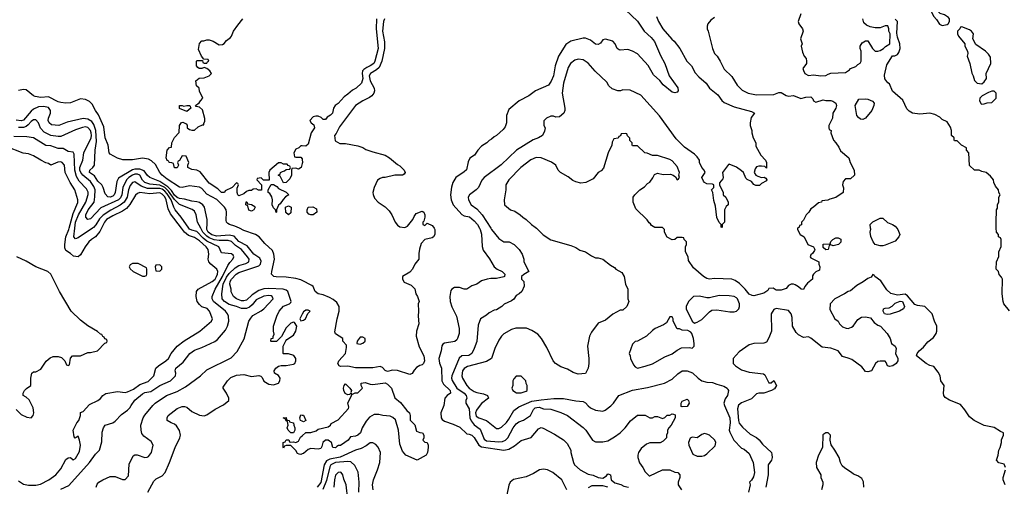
# Model space of a CAD drawing. Header units: inches. Extents: x 2348352 to 2479776, y 460422 to 613655.
# Tile 69 of 256: x 2387719 to 2395672, y 507918 to 511683. Entities that reach past the tile are written whole.
import ezdxf

# ---------------------------------------------------------------- set-up
doc = ezdxf.new("R2010")
doc.units = ezdxf.units.IN
doc.header["$MEASUREMENT"] = 0
for name, color, linetype in [('C3580', 7, 'Continuous'), ('C3581', 7, 'Continuous'), ('C3590', 7, 'Continuous'), ('C3591', 7, 'Continuous')]:
    doc.layers.add(name, color=color, linetype=linetype)

msp = doc.modelspace()

# ---------------------------------------------------------------- linework, layer by layer
at = {"layer": 'C3580', "color": 4}
for points, elevation in [([(2387710, 507961), (2387750, 507936), (2387790, 507926), (2387850, 507926), (2387885.6, 507934.4), (2387955.3, 507970), (2388010, 508011), (2388050, 508058.8), (2388090, 508133.4), (2388110, 508147.3), (2388130, 508151.3), (2388150, 508131), (2388170, 508142.8), (2388202.5, 508197.5), (2388209.4, 508250), (2388202.7, 508290), (2388190, 508322), (2388167.3, 508307.3), (2388158, 508318), (2388149.6, 508370), (2388179, 508430), (2388195.3, 508450), (2388209, 508490), (2388210, 508514), (2388230, 508522), (2388283.2, 508576.8), (2388350, 508611), (2388372.5, 508627.5), (2388390, 508651.3), (2388413.6, 508666.4), (2388510, 508682.8), (2388570, 508674), (2388590, 508679.1), (2388637.5, 508702.5), (2388690, 508738.4), (2388757.5, 508762.5), (2388801.2, 508810), (2388817.2, 508870), (2388839.3, 508890), (2388899.3, 508930), (2388919.3, 508950), (2388941.2, 508990), (2388991.5, 509048.5), (2389047.9, 509092.1), (2389174, 509170), (2389268.7, 509250), (2389275.3, 509270), (2389252.3, 509330), (2389232.5, 509352.5), (2389190, 509367.3), (2389170, 509384.5), (2389153.3, 509410), (2389144.7, 509450), (2389147.6, 509490), (2389160.7, 509510), (2389274.5, 509570), (2389296.3, 509590), (2389309.6, 509610), (2389315.1, 509630), (2389318.4, 509650), (2389312.3, 509670), (2389262, 509710), (2389247.6, 509730), (2389241.6, 509750), (2389247.3, 509790), (2389241.6, 509830), (2389225.6, 509850), (2389170, 509898.3), (2389130, 509925.4), (2389082.2, 509942.2), (2389049.7, 509970), (2389026.3, 510000)], 96), ([(2388050, 507896), (2388115.9, 507924.1), (2388281.2, 508110), (2388330, 508178), (2388362, 508210), (2388383.1, 508276.9), (2388384.7, 508355.3), (2388395.3, 508390), (2388409.3, 508410.7), (2388470, 508431.3), (2388490, 508444.7), (2388541.5, 508498.5), (2388590, 508531), (2388609, 508550), (2388618, 508570), (2388650, 508614), (2388710, 508664.9), (2388730, 508674.4), (2388778, 508682), (2388850, 508730.4), (2388937.2, 508770), (2388977.2, 508810), (2388981.2, 508830), (2388974, 508850), (2388979, 508870), (2389040.1, 508919.9), (2389094, 508990), (2389130, 509017.3), (2389190, 509037.3), (2389294.8, 509085.2), (2389317.5, 509102.5), (2389381.5, 509178.5), (2389397.2, 509210), (2389409.3, 509250), (2389406.6, 509290), (2389398, 509310), (2389380.9, 509330), (2389283.7, 509410), (2389272, 509430), (2389272, 509450), (2389298.7, 509510), (2389356.2, 509610), (2389400.4, 509699.6), (2389414.9, 509725.1), (2389441.2, 509750), (2389449, 509770), (2389442, 509782), (2389430, 509792.7), (2389350, 509802), (2389326.6, 509850), (2389230, 509897.2), (2389200.6, 509920.6), (2389150, 509974.7), (2389110, 509984), (2389090, 509993.6), (2389085.5, 510000)], 92), ([(2388378.6, 510000), (2388365.9, 509974.1), (2388330, 509931.8), (2388297.3, 509910), (2388278, 509890), (2388247.7, 509850), (2388210, 509785.2), (2388190, 509769), (2388154.5, 509774.5), (2388130, 509796), (2388090, 509821.2), (2388083.1, 509843.1), (2388083.1, 509870), (2388091.9, 509930), (2388116.1, 509990), (2388118.7, 510000)], 96), ([(2388306.3, 510000), (2388190, 509922.7), (2388170, 509915.3), (2388155.3, 509930), (2388163.8, 510000)], 92), ([(2388335.3, 507910), (2388344.7, 507935.3), (2388358, 507950), (2388389.3, 507970.7), (2388450, 507998), (2388490, 507996), (2388550, 507972), (2388570, 507974), (2388596.4, 508003.6), (2388603.1, 508096.9), (2388636.4, 508163.6), (2388648.4, 508171.6), (2388668.4, 508171.6), (2388730, 508151.3), (2388748.4, 508151.6), (2388760.4, 508159.6), (2388782, 508190), (2388798, 508250), (2388780.4, 508280.4), (2388722, 508322), (2388705.2, 508345.2), (2388699, 508370), (2388697.2, 508410), (2388717.2, 508470), (2388730, 508491.3), (2388794, 508570), (2388812.1, 508587.9), (2388904, 508650), (2388990, 508684), (2389058.7, 508721.3), (2389179, 508810), (2389230, 508858), (2389425.6, 508954.4), (2389475.5, 509004.5), (2389532.9, 509107.1), (2389569, 509250), (2389584.7, 509275.3), (2389602.7, 509297.3), (2389670, 509334.8), (2389690, 509350.8), (2389765.2, 509430), (2389759, 509450), (2389750, 509454), (2389730, 509456.9), (2389690, 509451.3), (2389630, 509422), (2389597.3, 509382.7), (2389575.5, 509364.5), (2389550, 509352.3), (2389530, 509352), (2389510, 509354), (2389468.7, 509370), (2389410, 509384), (2389371.8, 509410), (2389353.3, 509430), (2389351.1, 509470), (2389363.5, 509550), (2389390, 509605.7), (2389410, 509634.6), (2389458.7, 509681.3), (2389490, 509700.3), (2389544, 509716), (2389569.3, 509730), (2389571.6, 509750), (2389559.6, 509770), (2389509.5, 509830), (2389460.7, 509860.7), (2389430, 509893.3), (2389402.8, 509902.8), (2389330, 509902.2), (2389290, 509907.2), (2389250, 509923.2), (2389230, 509936.2), (2389198.9, 509970), (2389182.9, 510000)], 88), ([(2388753.2, 507870), (2388802, 507958), (2388822, 507978), (2388870, 508002.8), (2388892.7, 508030), (2388929.6, 508110.4), (2388973.6, 508230), (2389012.3, 508310), (2389017, 508330), (2389010, 508368), (2388985.4, 508405.4), (2388970, 508419.3), (2388942, 508430), (2388909, 508450), (2388909, 508470), (2388919, 508490), (2388990, 508546), (2389030, 508561), (2389050, 508561), (2389070, 508556), (2389110, 508522.8), (2389170, 508490.7), (2389210, 508487.7), (2389230, 508494), (2389298.9, 508541.1), (2389365.6, 508574.4), (2389408, 508610), (2389408, 508630), (2389388.7, 508670), (2389362, 508710), (2389363.1, 508716.9), (2389396, 508770), (2389425.4, 508794.6), (2389470, 508815.8), (2389530, 508820.5), (2389590, 508802.8), (2389651.6, 508811.6), (2389666.4, 508806.4), (2389676, 508796), (2389690, 508766.8), (2389730, 508741), (2389770, 508736), (2389810, 508751.3), (2389821.2, 508770), (2389822.7, 508790), (2389810, 508813.2), (2389778, 508830), (2389775.3, 508850), (2389788.7, 508870), (2389810, 508886), (2389830, 508892), (2389872, 508892), (2389930, 508902.8), (2389942, 508910), (2389948.7, 508930), (2389948, 508950), (2389933.6, 508973.6), (2389890, 508988), (2389850, 508986), (2389846, 508990), (2389848, 509050), (2389867.3, 509092.7), (2389876.4, 509103.6), (2389930, 509138), (2389948.7, 509170), (2389958, 509210), (2389939, 509239), (2389930, 509242), (2389910, 509235.3), (2389870, 509198), (2389832.7, 509127.3), (2389792.7, 509087.3), (2389750, 509086), (2389748, 509090), (2389748.7, 509110), (2389766, 509114), (2389766, 509126), (2389775.3, 509144.7), (2389769, 509170), (2389769, 509210), (2389795.3, 509290), (2389814, 509330), (2389850, 509370.8), (2389898, 509390), (2389910, 509402), (2389912.3, 509410), (2389885.2, 509490), (2389870, 509500.9), (2389847.7, 509507.7), (2389730, 509515.3), (2389690, 509512), (2389650, 509497.4), (2389596.3, 509463.7), (2389550, 509420.5), (2389530, 509414.3), (2389510, 509414.7), (2389469.3, 509430), (2389446, 509450), (2389427.3, 509487.3), (2389427, 509510), (2389417, 509550), (2389418.4, 509570), (2389429.7, 509590), (2389466, 509630), (2389490, 509644.6), (2389650, 509696.4), (2389665.1, 509710), (2389670, 509735.3), (2389657.7, 509757.7), (2389610.8, 509790.8), (2389557.2, 509857.2), (2389490, 509893.7), (2389450, 509937.6), (2389410, 509945.5), (2389310, 509935.4), (2389270, 509946.5), (2389240.4, 509970), (2389229.7, 509990.3), (2389230.8, 510000)], 84), ([(2390000, 509579.1), (2389990, 509584), (2389950, 509595.4), (2389870, 509604.7), (2389790, 509608), (2389772.1, 509612.1), (2389760.7, 509620.7), (2389753.2, 509630), (2389755.1, 509650), (2389777.4, 509750), (2389772.2, 509792.2), (2389760.4, 509820.4), (2389698.4, 509878.4), (2389654, 509930), (2389624.5, 509950), (2389530, 509983.5), (2389494.1, 510000)], 76), ([(2387690, 508538), (2387730, 508498), (2387775.3, 508475.3), (2387810, 508471.3), (2387828.7, 508490), (2387834, 508510), (2387828, 508550), (2387794.6, 508614.6), (2387770, 508638), (2387748, 508650), (2387748, 508670), (2387758, 508690), (2387773.6, 508706.4), (2387808, 508730), (2387808.7, 508790), (2387818, 508830), (2387830, 508842), (2387850, 508842), (2387890, 508862), (2387933.6, 508926.4), (2387964.7, 508955.3), (2387990, 508964.7), (2388030, 508964.7), (2388056, 508956), (2388082, 508930), (2388098, 508898), (2388110, 508894), (2388122, 508898), (2388128.4, 508951.6), (2388146, 508970), (2388210, 508972), (2388270, 508998), (2388290, 508998), (2388346, 509010), (2388407.3, 509072.7), (2388422, 509078), (2388426, 509090), (2388422, 509102), (2388407.3, 509107.3), (2388402, 509122), (2388390, 509126), (2388382, 509142), (2388370, 509146), (2388348.4, 509168.4), (2388270, 509214), (2388210, 509259), (2388134, 509330), (2388039.3, 509490), (2387969.3, 509630), (2387945.2, 509650), (2387848.2, 509688.2), (2387770, 509734), (2387695.3, 509770)], 104), ([(2390000, 509306), (2389982, 509270), (2389990, 509254), (2390000, 509256)], 84), ([(2390000, 508443), (2389986, 508450), (2389982, 508470), (2389990, 508494), (2390000, 508493)], 76), ([(2390000, 508178.7), (2389990, 508175.3), (2389976.4, 508176.4), (2389962, 508182), (2389950, 508206), (2389910, 508246), (2389870, 508246), (2389858, 508242), (2389850, 508226), (2389846, 508230), (2389846, 508270), (2389862, 508278), (2389870, 508292), (2389891.6, 508291.6), (2389898, 508278), (2389910, 508274), (2389930, 508278), (2389950, 508272), (2389970, 508282), (2389985.6, 508314.4), (2390000, 508326.4)], 76)]:
    msp.add_lwpolyline(points, dxfattribs=dict(at, elevation=elevation))
for points, elevation in [([(2388630, 509715.3), (2388610, 509706), (2388602, 509690), (2388610, 509674), (2388634, 509650), (2388710, 509614), (2388730, 509614), (2388742, 509618), (2388746, 509630), (2388746, 509670), (2388742, 509682), (2388674.6, 509714.6)], 104), ([(2388850, 509706), (2388818, 509702), (2388814, 509690), (2388818, 509658), (2388850, 509654), (2388866, 509670), (2388866, 509690)], 104), ([(2389910, 508348), (2389886, 508370), (2389878, 508390), (2389888, 508410), (2389882, 508442), (2389870, 508446), (2389862, 508462), (2389846, 508470), (2389870, 508472), (2389874, 508454), (2389894, 508450), (2389898, 508438), (2389931.3, 508431.3), (2389932, 508410), (2389942, 508390), (2389942, 508370), (2389930, 508348.7)], 76)]:
    msp.add_lwpolyline(points, close=True, dxfattribs=dict(at, elevation=elevation))
at = {"layer": 'C3581', "color": 4}
for points, elevation in [([(2390000, 510522.7), (2389991, 510490), (2389970, 510478), (2389950, 510486), (2389918, 510482), (2389914, 510470), (2389914, 510430), (2389899.8, 510400.2), (2389871.1, 510368.9), (2389850, 510366), (2389822, 510422), (2389806, 510430), (2389822, 510438), (2389826, 510450), (2389840.4, 510459.6), (2389856.4, 510463.6), (2389870, 510474), (2389902, 510478), (2389906, 510490), (2389902, 510502), (2389887.3, 510507.3), (2389878, 510518), (2389850, 510518), (2389830, 510528), (2389810, 510528), (2389738, 510470), (2389731.3, 510450), (2389732.7, 510387.3), (2389688, 510388), (2389670, 510406), (2389638, 510402), (2389634, 510390), (2389671.6, 510351.6), (2389672, 510308), (2389648.9, 510308.9), (2389630, 510318), (2389603.6, 510316.4), (2389590, 510306), (2389570, 510306), (2389550, 510298), (2389530, 510278), (2389490, 510262), (2389482, 510270), (2389475.3, 510290), (2389476.4, 510323.6), (2389486, 510350), (2389482, 510362), (2389470, 510366), (2389434, 510330), (2389378, 510302), (2389374, 510290), (2389350, 510288.7), (2389318, 510318), (2389250, 510364), (2389175.5, 510455.5), (2389150, 510469.3), (2389110, 510475.3), (2389078, 510490), (2389078, 510510), (2389086, 510530), (2389062, 510582), (2389030, 510586), (2389010, 510546), (2388998, 510542), (2388994, 510530), (2389002, 510510), (2388990, 510488), (2388970, 510488), (2388962, 510522), (2388948.4, 510528.4), (2388926, 510530), (2388922, 510542), (2388910, 510546), (2388902, 510570), (2388909.2, 510630), (2388930, 510652), (2388946, 510654), (2388948.7, 510690), (2388958, 510710), (2388970, 510732), (2389007.3, 510772.7), (2389009, 510830), (2389025.6, 510854.4), (2389036.9, 510856.9), (2389063.6, 510843.6), (2389071.1, 510831.1), (2389072, 510810), (2389090, 510798), (2389110, 510792), (2389130, 510792), (2389160.2, 510819.8), (2389194, 510834), (2389206, 510834), (2389206, 510846), (2389214.6, 510865.4), (2389213.6, 510886.4), (2389195.5, 510955.5), (2389170, 510978), (2389144, 510984), (2389138, 510990), (2389168.7, 511011.3), (2389178, 511030), (2389198, 511050), (2389170, 511106), (2389168, 511130), (2389148, 511150), (2389142, 511190), (2389169.2, 511210.8), (2389210, 511214.8), (2389248, 511230), (2389268.7, 511250), (2389255.3, 511270), (2389230, 511288.7), (2389210, 511298), (2389190, 511288.7), (2389168.9, 511288.9), (2389156.4, 511296.4), (2389148, 511310), (2389146, 511350), (2389150, 511354), (2389194, 511354), (2389198, 511338), (2389210, 511334), (2389230, 511334), (2389235.3, 511344.7), (2389246, 511350), (2389242, 511362), (2389206, 511366), (2389188, 511388), (2389163.1, 511443.1), (2389170, 511492), (2389190, 511512), (2389207.3, 511512.7), (2389230, 511522), (2389250, 511522), (2389282, 511510), (2389330, 511481), (2389356.5, 511483.5), (2389370, 511491), (2389390, 511516), (2389420.2, 511539.8), (2389429.2, 511550.8), (2389445.2, 511590), (2389480.1, 511639.9), (2389521.2, 511690)], 72), ([(2389494.1, 510000), (2389457, 510017), (2389414, 510030), (2389399.6, 510039.6), (2389389.7, 510049.7), (2389386.2, 510066.2), (2389389.6, 510130.4), (2389385.4, 510150), (2389372.4, 510170), (2389311.4, 510231.4), (2389230, 510276.2), (2389190, 510321.6), (2389170, 510331.5), (2389090, 510341.6), (2389030, 510328.3), (2389010, 510331.6), (2388910, 510396.4), (2388868.7, 510430), (2388850, 510451.5), (2388814.7, 510514.7), (2388784.4, 510544.4), (2388758.6, 510558.6), (2388710, 510565.3), (2388630, 510552.6), (2388551.7, 510551.7), (2388510, 510566), (2388450, 510599.5), (2388440.7, 510610), (2388433, 510670), (2388410, 510729), (2388398, 510818), (2388356.1, 510916.1), (2388329.7, 510950), (2388303, 511003), (2388283, 511023), (2388250, 511038.4), (2388210, 511043.6), (2388130, 511013.3), (2388090, 511010.9), (2388050, 511014.7), (2388030, 511020.4), (2387950, 511060.9), (2387890, 511055.3), (2387843.6, 511063.6), (2387829.2, 511070), (2387770, 511118), (2387750, 511119.5), (2387710, 511113.3)], 76), ([(2389230.8, 510000), (2389234, 510030), (2389231.8, 510070), (2389212, 510170), (2389198.4, 510190), (2389170, 510207.8), (2389150, 510214), (2389110, 510218.3), (2389050, 510235.6), (2389010, 510239.8), (2388990, 510248.9), (2388970, 510267.2), (2388944.4, 510304.4), (2388914.9, 510334.9), (2388850, 510377.7), (2388769.8, 510409.8), (2388750, 510427), (2388724.4, 510464.4), (2388690, 510477.6), (2388650, 510477.4), (2388630, 510470.8), (2388516.7, 510403.3), (2388502.3, 510377.7), (2388490.3, 510290), (2388483, 510270), (2388470, 510258.4), (2388450, 510252), (2388430, 510255.1), (2388410, 510279), (2388394, 510330), (2388382, 510350), (2388350, 510380.7), (2388322.3, 510422.3), (2388283.7, 510450), (2388284, 510470), (2388309.7, 510490.3), (2388322, 510510), (2388327.6, 510630), (2388338.2, 510701.8), (2388333.2, 510790), (2388317.6, 510837.6), (2388302, 510862), (2388270, 510881.7), (2388230, 510886.3), (2388102.3, 510857.7), (2388034, 510830), (2387975.6, 510835.6), (2387956, 510850), (2387949.6, 510870), (2387951.8, 510890), (2387967, 510930), (2387967.3, 510950), (2387950, 510974.7), (2387910, 510983.5), (2387870, 510979.7), (2387830, 510961.3), (2387810, 510944.2), (2387750, 510874), (2387730, 510867.1), (2387690, 510872.6)], 84), ([(2389182.9, 510000), (2389156.2, 510050), (2389142.9, 510110), (2389130, 510138), (2389111, 510151), (2389010, 510191.2), (2388970, 510231.6), (2388920.4, 510300.4), (2388890, 510328.6), (2388850, 510349.2), (2388770, 510355.3), (2388730, 510368.7), (2388710, 510387.6), (2388690, 510429.6), (2388670, 510436.8), (2388650, 510436.1), (2388630, 510428.6), (2388599.5, 510410), (2388580.3, 510390), (2388552.7, 510330), (2388543.6, 510270), (2388533.2, 510246.8), (2388517, 510230), (2388373.5, 510166.5), (2388290, 510076), (2388268.7, 510070), (2388253.2, 510090), (2388252.3, 510110), (2388271.8, 510150), (2388319.5, 510210), (2388326.9, 510253.1), (2388328.3, 510310), (2388317.3, 510337.3), (2388290, 510378.7), (2388229.8, 510429.8), (2388213.5, 510450), (2388205.6, 510470), (2388205.3, 510490), (2388229.6, 510550), (2388235.8, 510610), (2388295.4, 510730), (2388299.1, 510750), (2388296.4, 510770), (2388289.7, 510789.7), (2388270, 510814), (2388250, 510817.6), (2388227.1, 510812.9), (2388170, 510794.5), (2388050, 510741.6), (2388030, 510739.7), (2387970, 510749.7), (2387915.8, 510775.8), (2387887.3, 510807.3), (2387869.5, 510850), (2387850, 510876), (2387830, 510876.2), (2387810, 510862.9), (2387786.3, 510833.7), (2387770, 510822), (2387750, 510814), (2387710, 510813)], 88), ([(2388163.8, 510000), (2388169.8, 510050), (2388194.8, 510110), (2388254, 510210), (2388272.6, 510272.6), (2388271, 510291), (2388258, 510318), (2388199.7, 510379.7), (2388177.8, 510417.8), (2388163.1, 510470), (2388158.6, 510598.6), (2388150, 510615.3), (2388110, 510619), (2388070, 510644), (2388030, 510644.5), (2387970, 510664.5), (2387930, 510669.4), (2387830, 510729.3), (2387777.5, 510737.5), (2387670, 510741.3)], 92), ([(2388118.7, 510000), (2388150, 510120.7), (2388189.3, 510209.3), (2388189.4, 510230), (2388163, 510310), (2388126.3, 510370), (2388087, 510450), (2388079.5, 510510), (2388061.2, 510530), (2388050, 510535.1), (2388025.9, 510534.2), (2387970, 510509), (2387950, 510524), (2387930, 510529), (2387889.3, 510549.3), (2387830, 510585.2), (2387790, 510601.2), (2387746.3, 510606.3), (2387610, 510661.2)], 96), ([(2390000, 510665), (2389990, 510666), (2389974, 510650), (2389950, 510638), (2389932, 510610), (2389938, 510578), (2389950, 510574), (2389990, 510574), (2389999.6, 510559.6), (2390000, 510554.7)], 72), ([(2389085.5, 510000), (2389022.4, 510090), (2388974, 510150), (2388962.7, 510170), (2388942.2, 510230), (2388910, 510279.3), (2388890, 510301), (2388870, 510314.7), (2388850, 510321.3), (2388750, 510320.3), (2388700.7, 510340.7), (2388650, 510376.2), (2388630, 510369.5), (2388610, 510346), (2388597.4, 510310), (2388586.5, 510250), (2388562, 510210), (2388530, 510186.9), (2388453.7, 510146.3), (2388392.7, 510107.3), (2388363.1, 510076.9), (2388333.3, 510026.7), (2388314.5, 510005.5), (2388306.3, 510000)], 92), ([(2389026.3, 510000), (2388935.9, 510115.9), (2388917.4, 510157.4), (2388902.6, 510230), (2388890, 510253.6), (2388870, 510276.4), (2388850, 510285.4), (2388770, 510278), (2388690.4, 510289.6), (2388670, 510282), (2388653.3, 510266.7), (2388608.4, 510191.6), (2388580.7, 510159.3), (2388550, 510138), (2388470, 510101.1), (2388420.3, 510070), (2388403.1, 510050), (2388378.6, 510000)], 96)]:
    msp.add_lwpolyline(points, dxfattribs=dict(at, elevation=elevation))
at = {"layer": 'C3581', "color": 4, "elevation": 72}
for points in [[(2389044.7, 510984.7), (2389070, 510991), (2389094, 510990), (2389102, 510970), (2389070, 510942), (2389010, 510968), (2389008.7, 510991.3), (2389030, 510991.3)], [(2389790, 510128), (2389786, 510150), (2389770, 510166), (2389758, 510190), (2389762, 510230), (2389754.6, 510254.6), (2389740.4, 510280.4), (2389726, 510290), (2389726, 510310), (2389750, 510354), (2389770, 510354), (2389796.9, 510336.9), (2389810, 510322), (2389870, 510292), (2389892, 510270), (2389865.4, 510254.6), (2389846.4, 510233.6), (2389823.6, 510196.4), (2389810, 510186), (2389794, 510150), (2389794, 510130)], [(2389590, 510138), (2389570, 510146), (2389562, 510182), (2389546, 510190), (2389547.3, 510212.7), (2389552.7, 510212.7), (2389558, 510198), (2389590, 510192), (2389616.9, 510176.9), (2389622, 510170), (2389610, 510148)], [(2389890, 510108), (2389868.4, 510128.4), (2389866, 510170), (2389890, 510182), (2389911.3, 510170), (2389910, 510126)]]:
    msp.add_lwpolyline(points, close=True, dxfattribs=at)
at = {"layer": 'C3590', "color": 4}
for points, elevation in [([(2391067, 510000), (2391072, 509990), (2391072, 509950), (2391062, 509930), (2391050, 509922), (2390990, 509908.7), (2390962, 509878), (2390947.7, 509832.3), (2390942.4, 509797.6), (2390942.8, 509750), (2390910.5, 509709.5), (2390890.3, 509669.6), (2390870, 509645.2), (2390812, 509610), (2390812, 509590), (2390825.4, 509565.4), (2390879.8, 509539.8), (2390910.6, 509510.6), (2390918, 509470), (2390931.3, 509450), (2390944.7, 509410), (2390938, 509390), (2390941, 509330), (2390938, 509290), (2390944, 509230), (2390924.9, 509170), (2390920.5, 509130), (2390944.1, 509044.1), (2390983, 508970), (2390987.3, 508930), (2390980.7, 508910), (2390970, 508897.2), (2390950, 508892.7), (2390922.9, 508877.1), (2390903.9, 508856.1), (2390890, 508829.4), (2390870, 508819.5), (2390770, 508853.2), (2390730, 508855.1), (2390690, 508843.7), (2390672.1, 508852.1), (2390650, 508876), (2390630, 508883.7), (2390570, 508874.5), (2390490, 508872.7), (2390430, 508875.1), (2390370, 508886), (2390310, 508884), (2390298, 508890), (2390288.7, 508910), (2390295.3, 508930), (2390349.2, 508990), (2390359, 509039), (2390358, 509058), (2390328, 509090), (2390328, 509110), (2390270, 509149.2), (2390265.1, 509165.1), (2390282.7, 509270), (2390300.4, 509330), (2390298.5, 509370), (2390281, 509401), (2390250, 509425.1), (2390220.4, 509440.4), (2390170, 509462.9), (2390129.3, 509470), (2390106, 509490), (2390090, 509529), (2390079.7, 509539.7), (2390000, 509579.1)], 76), ([(2391432.4, 510000), (2391438, 509990), (2391450, 509952), (2391453, 509853), (2391462.8, 509822.8), (2391513.2, 509753.2), (2391550.8, 509690), (2391576, 509670), (2391616, 509650), (2391636.3, 509630), (2391634, 509610), (2391630, 509607), (2391570, 509594), (2391525.2, 509594.8), (2391494, 509590), (2391450, 509575.3), (2391410.9, 509549.1), (2391370, 509535.3), (2391330, 509509), (2391310, 509509), (2391270, 509521.2), (2391230, 509521.2), (2391210.5, 509509.5), (2391202, 509498), (2391193, 509450), (2391195.5, 509410), (2391210, 509366), (2391248, 509290), (2391268.4, 509190), (2391268.2, 509150), (2391256.3, 509110), (2391250, 509099), (2391233.2, 509086.8), (2391150, 509073.2), (2391136.3, 509063.7), (2391128.4, 509051.6), (2391123.1, 509010), (2391103.7, 508950), (2391110, 508911.3), (2391126.7, 508870), (2391128.9, 508768.9), (2391143, 508743), (2391194.9, 508690), (2391199.1, 508670), (2391170.3, 508649.6), (2391153.4, 508630), (2391144.9, 508570), (2391120.5, 508510), (2391123, 508470), (2391130, 508456), (2391150, 508443), (2391219.6, 508419.6), (2391274.9, 508394.9), (2391330, 508341), (2391350, 508339.1), (2391370, 508330.5), (2391390, 508310.6), (2391427, 508250), (2391450, 508235.6), (2391630, 508210.4), (2391670, 508216.3), (2391716.2, 508243.8), (2391770, 508286.8), (2391849.2, 508310.8), (2391910, 508381), (2391930, 508391.3), (2391946.4, 508386.4), (2392039.8, 508339.8), (2392110, 508292), (2392142, 508262), (2392170.6, 508210.6), (2392171, 508190), (2392191, 508110), (2392201, 508090), (2392246, 508050), (2392310, 508016.3), (2392350, 508006.4), (2392392.1, 507987.9), (2392430, 507984), (2392458, 508002), (2392470, 508018), (2392476.9, 508016.9), (2392490.7, 508010.7), (2392497.3, 507970), (2392524.9, 507944.9), (2392573.1, 507933.1), (2392599.9, 507919.9), (2392636, 507910)], 84), ([(2391524.4, 510000), (2391530.4, 509990.4), (2391590, 509918), (2391630, 509892), (2391671.1, 509891.1), (2391714, 509870), (2391752, 509830), (2391778, 509790), (2391791.1, 509751.1), (2391792, 509730), (2391832, 509650), (2391790, 509628), (2391772, 509610), (2391772, 509590), (2391792, 509570), (2391792.7, 509532.7), (2391774, 509490), (2391754, 509470), (2391730, 509458), (2391710.8, 509429.2), (2391690, 509415.3), (2391631.1, 509388.9), (2391612, 509370), (2391570, 509342), (2391550, 509338), (2391510, 509318), (2391490, 509298), (2391442, 509270), (2391422, 509218), (2391410, 509086), (2391390.7, 509029.3), (2391371, 508990), (2391347.1, 508972.9), (2391290, 508969.6), (2391267.4, 508952.6), (2391210.3, 508810), (2391206.7, 508790), (2391213, 508773), (2391250, 508710.5), (2391308, 508670), (2391324.9, 508650), (2391330.7, 508630), (2391322.8, 508610), (2391322.8, 508590), (2391350, 508542), (2391355.2, 508470), (2391366.5, 508446.5), (2391390, 508414.9), (2391438, 508378), (2391470, 508298.8), (2391490, 508284.9), (2391590, 508278), (2391619.4, 508280.6), (2391642.7, 508290), (2391661.6, 508310), (2391704.2, 508390), (2391730, 508422.8), (2391750, 508438.8), (2391789.4, 508450.6), (2391844, 508490), (2391870, 508537.3), (2391882.7, 508550), (2391894.6, 508554.6), (2391915.6, 508555.6), (2391950, 508542), (2392010, 508540.7), (2392090, 508514), (2392144.7, 508490), (2392270, 508391.3), (2392291, 508370), (2392344.7, 508290), (2392370, 508278), (2392430, 508278), (2392470, 508284.7), (2392523.1, 508316.9), (2392568, 508350), (2392609.1, 508390.9), (2392653.6, 508446.4), (2392710, 508492), (2392770, 508491.3), (2392810, 508471.3), (2392830, 508471.3), (2392850, 508482), (2392870, 508482), (2392910, 508464.7), (2392930, 508472), (2392950, 508492), (2392970, 508492), (2392990, 508502), (2392999.6, 508499.6), (2393014, 508494), (2393012, 508470), (2392982, 508410), (2392962, 508390), (2392952, 508370), (2392952, 508350), (2392942, 508330), (2392942, 508310), (2392916.9, 508283.1), (2392891.6, 508268.4), (2392810, 508268.7), (2392782, 508258), (2392738, 508222), (2392718, 508190), (2392711.3, 508170), (2392711.3, 508150), (2392726.4, 508106.4), (2392752, 508070), (2392770, 508034), (2392803.6, 508003.6), (2392810, 508002), (2392910, 508052), (2392971.1, 508051.1), (2393010, 508032), (2393034, 508030), (2393052, 508010), (2393052, 507990), (2393038, 507950), (2393038, 507930), (2393064.7, 507890)], 88), ([(2391892.5, 510000), (2391947.5, 509947.5), (2392010, 509906), (2392170, 509861), (2392210, 509844.7), (2392243.5, 509823.5), (2392290, 509811), (2392336.9, 509776.9), (2392370, 509762), (2392390, 509762), (2392430, 509751.3), (2392490, 509702), (2392523.6, 509683.6), (2392534, 509670), (2392583.6, 509643.6), (2392602, 509610), (2392612, 509550), (2392631, 509510), (2392631.6, 509431.6), (2392638, 509410), (2392622, 509370), (2392590, 509338), (2392570, 509338), (2392510, 509308), (2392450, 509258), (2392390, 509235.3), (2392338, 509162), (2392321, 509130), (2392304.7, 509050), (2392316, 508950), (2392316, 508910), (2392311.3, 508870), (2392290, 508828), (2392230, 508822), (2392190, 508835.3), (2392143.1, 508863.1), (2392090, 508882), (2392048, 508910), (2392028.7, 508930), (2391977.5, 509037.5), (2391934, 509110), (2391904.7, 509144.7), (2391856.5, 509176.5), (2391812.9, 509192.9), (2391727.1, 509192.9), (2391690, 509184), (2391630, 509148.7), (2391610.7, 509129.3), (2391590, 509098), (2391556, 509030), (2391530, 508949.2), (2391490, 508925.6), (2391335.9, 508884.1), (2391310, 508869), (2391294.8, 508850), (2391290.7, 508810), (2391294.8, 508790), (2391330.6, 508730), (2391348, 508710), (2391390, 508682), (2391410, 508674), (2391464.1, 508664.1), (2391498, 508650), (2391506, 508630), (2391450, 508587.3), (2391421.1, 508550), (2391408.6, 508531.4), (2391401.7, 508510), (2391404.9, 508485), (2391426.8, 508470), (2391490, 508447.7), (2391570, 508384.7), (2391590, 508384.7), (2391610, 508396), (2391650, 508434), (2391670, 508458.8), (2391711.1, 508528.9), (2391750, 508558), (2391855.8, 508604.2), (2391930, 508616.9), (2392033.3, 508626.7), (2392110, 508626), (2392210, 508607.3), (2392270, 508602.8), (2392290, 508591), (2392310, 508566), (2392330, 508551), (2392370, 508531), (2392430, 508524.7), (2392448.9, 508531.1), (2392492.9, 508567.1), (2392515.3, 508590), (2392558, 508650), (2392670, 508692.7), (2392790, 508715.5), (2392928, 508750), (2392990, 508782), (2393033.6, 508826.4), (2393069.3, 508850.7), (2393110, 508851), (2393153.7, 508833.7), (2393198, 508790), (2393228.3, 508768.3), (2393270, 508759.1), (2393315.9, 508755.9), (2393350, 508741), (2393406.4, 508726.4), (2393432, 508710), (2393439.8, 508699.8), (2393444.7, 508690), (2393436, 508650), (2393416.8, 508623.2), (2393407.3, 508590), (2393410.6, 508570), (2393453.7, 508470), (2393458.4, 508430), (2393450.8, 508370), (2393454.4, 508354.4), (2393486, 508290), (2393550, 508224.7), (2393570, 508218), (2393610, 508182), (2393644, 508110), (2393653.4, 508030), (2393646.4, 507993.6), (2393630, 507966), (2393614, 507950), (2393618, 507930), (2393604.7, 507870)], 92), ([(2394004, 510000), (2394002, 509998), (2394002, 509990), (2394022, 509950), (2394054, 509930), (2394084.7, 509870), (2394132, 509850), (2394142, 509830), (2394139.6, 509820.4), (2394123.6, 509796.4), (2394110, 509786), (2394104.7, 509770), (2394110, 509762), (2394174, 509730), (2394174, 509710), (2394182, 509690), (2394178, 509662), (2394150, 509648), (2394132, 509630), (2394123.6, 509616.4), (2394122, 509590), (2394083.5, 509556.5), (2394062, 509530), (2394050, 509506), (2394030, 509508), (2394008.9, 509528.9), (2393983.1, 509543.1), (2393970, 509548.7), (2393951.6, 509548.4), (2393930, 509538), (2393910, 509515.3), (2393870, 509501.2), (2393830, 509502), (2393803.6, 509516.4), (2393770, 509515.3), (2393762, 509498), (2393730, 509475.3), (2393650, 509455.3), (2393636.4, 509456.4), (2393610, 509468), (2393579, 509510), (2393533.6, 509553.6), (2393497.5, 509577.5), (2393470, 509589.2), (2393330, 509594), (2393290, 509589), (2393270, 509594), (2393242, 509610), (2393161.2, 509681.2), (2393120.4, 509740.4), (2393118, 509770), (2393098, 509810), (2393098, 509850), (2393106, 509870), (2393106, 509890), (2393086, 509910), (2393082, 509922), (2393070, 509926), (2393030, 509926), (2393011.6, 509908.4), (2392990, 509908), (2392950, 509928), (2392926, 509970), (2392926, 509990), (2392916, 510000)], 92), ([(2394803.5, 510000), (2394810.6, 509990.6), (2394826.8, 509950), (2394821, 509930), (2394790, 509897.2), (2394710, 509865.2), (2394690, 509859), (2394670, 509859), (2394630, 509869), (2394611.9, 509891.9), (2394594.2, 509934.2), (2394589.3, 509970), (2394592.7, 509992.7), (2394592, 510000)], 92), ([(2395713.6, 509333.6), (2395669.1, 509389.1), (2395662, 509410), (2395655.3, 509470), (2395658, 509590), (2395650, 509606), (2395630, 509626), (2395626, 509650), (2395606, 509670), (2395608, 509730), (2395627.3, 509772.7), (2395628, 509810), (2395647.3, 509852.7), (2395646, 509910), (2395642, 509922), (2395626, 509930), (2395626, 509950), (2395608, 509970), (2395607.2, 510000)], 92), ([(2395682, 508070), (2395670, 508095.3), (2395628.4, 508108.4), (2395608, 508130), (2395622, 508170), (2395629, 508210), (2395639, 508230), (2395649, 508270), (2395650, 508294), (2395666, 508330), (2395666, 508350), (2395640.2, 508360.2), (2395590, 508392.3), (2395510, 508409.5), (2395429, 508450), (2395390, 508479), (2395354.2, 508534.2), (2395317, 508577), (2395230, 508611.6), (2395195.6, 508635.6), (2395184.5, 508650), (2395180.7, 508670), (2395185.2, 508730), (2395159, 508770), (2395154, 508810), (2395138.6, 508838.6), (2395104, 508884), (2395070, 508894), (2395042, 508910), (2394962, 508970), (2394968.7, 508990), (2394984, 509010), (2395020.1, 509039.9), (2395055.5, 509084.5), (2395100.2, 509119.8), (2395122, 509150), (2395128, 509170), (2395128, 509210), (2395108, 509250), (2395088, 509310), (2395029, 509369), (2394970, 509377.2), (2394950, 509386), (2394890, 509456), (2394870, 509469.2), (2394810, 509460.7), (2394755.1, 509475.1), (2394723.2, 509503.2), (2394674.8, 509574.8), (2394626, 509610), (2394622, 509622), (2394610, 509626), (2394595.3, 509604.7), (2394570, 509595.3), (2394533.2, 509566.8), (2394481.4, 509538.6), (2394430, 509495.3), (2394410.8, 509489.2), (2394382, 509470), (2394302, 509430), (2394264.7, 509390), (2394263.6, 509343.6), (2394302, 509270), (2394331.1, 509251.1), (2394342, 509230), (2394364.5, 509204.5), (2394393.7, 509193.7), (2394410, 509190.7), (2394438, 509202), (2394450, 509211), (2394490, 509264.7), (2394518, 509282), (2394550, 509286), (2394590, 509278), (2394619.8, 509239.8), (2394650, 509217.3), (2394671, 509210), (2394726, 509150), (2394751, 509110), (2394762, 509070), (2394791.3, 509050), (2394798, 509030), (2394792, 508990), (2394811, 508950), (2394811, 508930), (2394798, 508910), (2394772, 508890), (2394744, 508884), (2394729.1, 508889.1), (2394718, 508918), (2394708.7, 508928.7), (2394670, 508929), (2394650, 508924), (2394631.3, 508910), (2394598, 508850), (2394570, 508841.2), (2394550, 508845.2), (2394522, 508882), (2394440.1, 508940.1), (2394410, 508953.2), (2394364.5, 508964.5), (2394328.7, 509010), (2394271.9, 509031.9), (2394202, 509042), (2394110, 509114), (2394090, 509124), (2394050, 509119), (2394010, 509141.2), (2393990, 509159), (2393960.9, 509210), (2393958.9, 509278.9), (2393949.4, 509309.4), (2393930, 509335.3), (2393830, 509352.3), (2393810, 509343.7), (2393788.5, 509310), (2393790.4, 509170), (2393770, 509115.3), (2393750, 509082), (2393730, 509073.2), (2393650, 509069.2), (2393610, 509059), (2393530, 509002), (2393482, 508950), (2393482, 508910), (2393502, 508890), (2393550, 508858), (2393610, 508838.8), (2393726.4, 508826.4), (2393737.3, 508817.3), (2393770, 508752), (2393790, 508752), (2393810, 508772), (2393830.8, 508730), (2393814.4, 508705.6), (2393792, 508690), (2393730, 508668.7), (2393690, 508669), (2393670, 508664), (2393630, 508624), (2393548.3, 508591.7), (2393526.2, 508573.8), (2393516.8, 508543.2), (2393523.8, 508450), (2393530, 508426.8), (2393556.1, 508396.1), (2393619.2, 508339.2), (2393670.4, 508310.4), (2393692.5, 508292.5), (2393718, 508258), (2393790.4, 508190.4), (2393795.2, 508175.2), (2393796.3, 508150), (2393790.4, 508129.6), (2393764, 508090), (2393764.4, 508010), (2393746, 507910)], 96), ([(2390000, 509256), (2390010, 509258), (2390028, 509270), (2390047.3, 509312.7), (2390066, 509330), (2390050, 509338), (2390030, 509338), (2390010, 509326), (2390000, 509306)], 84), ([(2390000, 508326.4), (2390029.1, 508350.9), (2390070, 508351.3), (2390114, 508366), (2390130, 508378), (2390210, 508398), (2390228, 508410), (2390235.3, 508424.7), (2390290, 508454.8), (2390375.1, 508544.9), (2390377.2, 508557.2), (2390368.9, 508591.1), (2390396.4, 508643.6), (2390400.4, 508659.6), (2390428.7, 508671.3), (2390450, 508672), (2390488, 508710), (2390478, 508730), (2390478, 508750), (2390510, 508754.8), (2390550, 508741), (2390570, 508738.8), (2390670, 508752.4), (2390690, 508743), (2390720.7, 508710), (2390750, 508632), (2390794.4, 508594.4), (2390844.7, 508530), (2390866, 508510), (2390871.6, 508488.4), (2390872.7, 508452.7), (2390910, 508414), (2390924, 508364), (2390950, 508351.3), (2390972, 508350), (2390982, 508330), (2390982, 508310), (2390974, 508290), (2390990, 508274), (2391011.3, 508270), (2391018, 508250), (2391018, 508230), (2391012, 508190), (2391002, 508170), (2390930, 508129.5), (2390838, 508170), (2390810, 508202), (2390790, 508258), (2390778, 508370), (2390754.8, 508454.8), (2390732.9, 508472.9), (2390710, 508484), (2390650.6, 508489.4), (2390618.4, 508498.4), (2390582.4, 508497.6), (2390545.3, 508474.7), (2390517, 508443), (2390484, 508390), (2390470.6, 508350), (2390450.8, 508330), (2390430, 508322.7), (2390390, 508318), (2390370.7, 508290), (2390346, 508270), (2390310, 508247), (2390294, 508246), (2390280.7, 508239.3), (2390270, 508229.2), (2390248, 508230), (2390238, 508270), (2390222, 508282), (2390210, 508289), (2390190, 508289), (2390167.5, 508272.5), (2390159.8, 508240.2), (2390150, 508224), (2390130, 508217.2), (2390070, 508224), (2390050, 508215.3), (2390010, 508182), (2390000, 508178.7)], 76), ([(2390000, 508493), (2390010, 508492), (2390030, 508448), (2390010, 508438), (2390000, 508443)], 76), ([(2394538, 507910), (2394534.6, 507954.6), (2394520.2, 507980.2), (2394490, 508002), (2394454.6, 508014.6), (2394438, 508030), (2394383.2, 508063.2), (2394362.7, 508082.7), (2394349.2, 508109.2), (2394337.2, 508150), (2394304, 508210), (2394272.7, 508252.7), (2394264, 508290), (2394268, 508330), (2394250, 508348), (2394230, 508348), (2394206, 508334), (2394204.7, 508230), (2394170, 508168), (2394151, 508110), (2394156, 508070), (2394191.3, 508010), (2394191.3, 507990), (2394206, 507950), (2394206, 507930), (2394196, 507890)], 104), ([(2390572.7, 507890), (2390569.3, 507930), (2390577.2, 507970), (2390609.6, 508050.4), (2390627, 508110), (2390632.3, 508190), (2390613.4, 508233.4), (2390595.9, 508255.9), (2390570, 508269.2), (2390550, 508269.2), (2390516.7, 508243.3), (2390477.7, 508222.2), (2390430, 508209.7), (2390306, 508154), (2390224.5, 508135.5), (2390197.5, 508122.5), (2390177.3, 508090), (2390150, 507949.6), (2390121.1, 507910)], 84), ([(2390457, 507870), (2390462, 507950), (2390452.3, 508032.3), (2390425.6, 508085.6), (2390394.5, 508114.5), (2390370, 508117.6), (2390270, 508109.7), (2390232.4, 508090), (2390224.3, 508075.7), (2390196, 507964), (2390167.2, 507892.8)], 88), ([(2390369.5, 507810), (2390356, 507930), (2390336.5, 507976.5), (2390329, 508010), (2390315.3, 508030), (2390307.5, 508032.5), (2390290, 508029), (2390270, 508008.7), (2390260.5, 507970), (2390256.3, 507910)], 92), ([(2392139, 507890), (2392098, 507970), (2392024, 508030), (2391982, 508050), (2391950, 508055.4), (2391918, 508050), (2391870, 508021.2), (2391810, 507995.1), (2391708.3, 507971.7), (2391681, 507950), (2391670, 507928), (2391653, 507850)], 84), ([(2395679, 507930), (2395662, 507970), (2395662, 507990), (2395682, 508050)], 96), ([(2392469.7, 507909.7), (2392430, 507922), (2392339.6, 507920.4), (2392310, 507906)], 84)]:
    msp.add_lwpolyline(points, dxfattribs=dict(at, elevation=elevation))
for points, elevation in [([(2394290, 509858), (2394270, 509866), (2394258, 509862), (2394250, 509828), (2394230, 509826), (2394210, 509846), (2394208.9, 509871.1), (2394266, 509874), (2394270, 509894), (2394286, 509910), (2394310, 509922), (2394330, 509922), (2394351.1, 509911.1), (2394351.6, 509888.4), (2394331.6, 509868.4)], 92), ([(2393370, 509458), (2393290, 509439), (2393270, 509439), (2393210, 509452.7), (2393162, 509450), (2393121, 509410), (2393102, 509370), (2393102, 509350), (2393151.6, 509251.6), (2393170, 509234), (2393190, 509242), (2393230, 509264.7), (2393290, 509324.7), (2393310, 509338), (2393350, 509341), (2393453.6, 509326.4), (2393490, 509326), (2393510, 509331.3), (2393528.7, 509350), (2393532.3, 509367.7), (2393532, 509390), (2393517.2, 509430), (2393510, 509439), (2393490, 509449.2), (2393450, 509455.1)], 96), ([(2394725.6, 509305.6), (2394705.2, 509310), (2394694, 509330), (2394695.3, 509350), (2394710, 509355.5), (2394742.7, 509357.3), (2394767.3, 509372.7), (2394790, 509396.3), (2394830, 509411), (2394850.5, 509410.5), (2394866.8, 509370), (2394857.3, 509350), (2394824.7, 509330), (2394750, 509307.8)], 96), ([(2392990, 509286), (2392970, 509286), (2392943.6, 509236.4), (2392919.8, 509220.2), (2392852, 509190), (2392830, 509175.3), (2392782, 509130), (2392710, 509088), (2392690, 509086), (2392670, 509066), (2392642, 508990), (2392651.1, 508971.1), (2392652, 508950), (2392676.9, 508896.9), (2392690, 508882), (2392710, 508872), (2392770, 508886), (2392830, 508906.8), (2392930, 508962.8), (2392990, 508986.8), (2393030, 509016), (2393065.6, 509034.4), (2393130, 509038), (2393150, 509032), (2393168, 509050), (2393168, 509070), (2393162, 509110), (2393148, 509150), (2393140.4, 509160.4), (2393116.4, 509176.4), (2393070, 509178), (2393047.3, 509187.3), (2393030, 509188), (2392998, 509250), (2392998, 509270)], 96), ([(2390490, 509122), (2390470, 509122), (2390444.7, 509090), (2390442, 509070), (2390470, 509066), (2390490, 509072), (2390508, 509090), (2390508, 509110)], 76), ([(2391770, 508806), (2391730, 508806), (2391710, 508786), (2391702, 508770), (2391702, 508730), (2391694, 508710), (2391702, 508690), (2391731.6, 508671.6), (2391770, 508671.3), (2391810, 508684.7), (2391818, 508690), (2391818, 508730), (2391808.4, 508748.4), (2391806, 508770)], 96), ([(2390398, 508662), (2390390, 508666), (2390382, 508658), (2390370, 508655.3), (2390346.8, 508666.8), (2390336, 508690), (2390333.2, 508710), (2390339, 508730), (2390350, 508744.7), (2390386, 508710), (2390398, 508690), (2390394, 508674)], 76), ([(2393070, 508558), (2393063.1, 508563.1), (2393061.2, 508581.2), (2393061.2, 508590), (2393070, 508604.7), (2393110, 508622), (2393122, 508610), (2393126, 508590), (2393110, 508562)], 88), ([(2393250, 508342.7), (2393230, 508336), (2393190, 508309.2), (2393150, 508314), (2393134.8, 508305.2), (2393122, 508270), (2393124, 508250), (2393156.3, 508176.3), (2393190, 508160.7), (2393230, 508160.7), (2393250, 508166.8), (2393270, 508178.8), (2393335.5, 508244.5), (2393341.2, 508270), (2393333.2, 508290), (2393290, 508329.2), (2393270, 508339.3)], 92)]:
    msp.add_lwpolyline(points, close=True, dxfattribs=dict(at, elevation=elevation))
at = {"layer": 'C3591', "color": 4}
for points, elevation in [([(2392563, 511810), (2392710, 511670.8), (2392762.8, 511590), (2392820.2, 511540.3), (2392847.6, 511507.6), (2392895.9, 511395.9), (2392930.7, 511330), (2392964.7, 511230), (2393034.4, 511134.4), (2393036.3, 511110), (2393030, 511099), (2393010, 511093.2), (2392990, 511099.3), (2392916.6, 511156.6), (2392890, 511194), (2392839.3, 511239.3), (2392794.6, 511314.6), (2392710, 511408), (2392668, 511430), (2392630, 511442.7), (2392570, 511437), (2392560.5, 511440.5), (2392546, 511450), (2392529.2, 511490), (2392510, 511509.2), (2392450, 511525.2), (2392430, 511521.2), (2392410, 511495.3), (2392390, 511484), (2392370, 511485.2), (2392330, 511519), (2392290, 511534), (2392270, 511534), (2392170, 511509), (2392130, 511482), (2392070.6, 511390), (2392044.9, 511310), (2392030.3, 511229.6), (2392012.3, 511187.7), (2391990, 511154), (2391884.7, 511110), (2391830, 511069), (2391752, 511030), (2391670, 510958), (2391651.3, 510910), (2391652, 510850), (2391639.8, 510820.2), (2391623.6, 510796.4), (2391570, 510748), (2391550, 510738), (2391530, 510718), (2391511.1, 510708.9), (2391492, 510690), (2391450, 510662), (2391418, 510630), (2391392, 510590), (2391355.3, 510564.7), (2391342.5, 510537.5), (2391327.1, 510472.9), (2391310, 510455.3), (2391242, 510410), (2391218, 510370), (2391207.1, 510332.9), (2391197.3, 510270), (2391204.9, 510230), (2391219.3, 510190), (2391290, 510110.8), (2391310, 510100.7), (2391351.9, 510091.9), (2391390, 510059.1), (2391415.5, 510030), (2391432.4, 510000)], 84), ([(2394027.3, 511730), (2394006, 511670), (2394011, 511650), (2394041, 511610), (2394046.8, 511590), (2394026.8, 511530), (2394038, 511490), (2394031, 511470), (2394041.4, 511421.4), (2394056, 511390), (2394071.3, 511370), (2394074, 511350), (2394074, 511330), (2394044.7, 511290), (2394050, 511274), (2394062, 511250), (2394090, 511232), (2394130, 511238), (2394190, 511231.3), (2394230, 511232), (2394250, 511244.7), (2394270, 511251.3), (2394390, 511258), (2394420.4, 511279.6), (2394429.1, 511290.9), (2394474, 511306), (2394490, 511322), (2394508.4, 511331.6), (2394515.3, 511350), (2394515.3, 511430), (2394508.7, 511450), (2394508.9, 511471.1), (2394523.1, 511496.9), (2394550, 511514), (2394570, 511512), (2394606, 511450), (2394630, 511428.2), (2394650, 511428.4), (2394670, 511435.5), (2394697.2, 511450), (2394712.1, 511467.9), (2394746, 511490), (2394749, 511570), (2394739, 511590), (2394739.3, 511610), (2394730, 511633.2), (2394710, 511633.2), (2394670, 511619), (2394630, 511617.2), (2394587.2, 511627.2), (2394560.1, 511640.1), (2394538, 511658), (2394528, 511690)], 96), ([(2390599.5, 511690), (2390596.9, 511610), (2390613.4, 511450), (2390587.7, 511350), (2390578, 511330), (2390550.8, 511310), (2390521.5, 511298.5), (2390497.4, 511282.6), (2390488, 511270), (2390483.8, 511250), (2390490.3, 511209.7), (2390478.8, 511170), (2390436, 511130), (2390405.8, 511114.2), (2390370, 511081.2), (2390338.5, 511061.5), (2390292.1, 511007.9), (2390267.7, 510992.3), (2390254, 510970), (2390246, 510930), (2390230, 510914), (2390202.8, 510897.2), (2390190, 510878), (2390170, 510878), (2390154, 510894), (2390130, 510904), (2390110, 510905.2), (2390090, 510899), (2390062, 510870), (2390072, 510850), (2390093.7, 510833.7), (2390101, 510810), (2390074, 510770), (2390050, 510678), (2390030, 510662), (2390000, 510665)], 72), ([(2390666, 511690), (2390658.4, 511670), (2390650.4, 511590), (2390666.1, 511506.1), (2390666.3, 511450), (2390644.6, 511350), (2390621.2, 511298.8), (2390600.2, 511279.8), (2390553, 511250), (2390542.6, 511230), (2390549.1, 511189.1), (2390581, 511130), (2390584.7, 511110), (2390578, 511090), (2390562, 511070), (2390543.5, 511056.5), (2390490, 511029.2), (2390431, 510990), (2390302, 510818), (2390274.8, 510765.2), (2390262, 510750), (2390266.8, 510706.8), (2390303.6, 510683.6), (2390350, 510684.7), (2390450, 510666), (2390490, 510651), (2390515.3, 510635.3), (2390570, 510616), (2390670, 510590.8), (2390704.7, 510570), (2390770, 510516), (2390790, 510504.7), (2390824.7, 510470), (2390831.3, 510450), (2390823.6, 510436.4), (2390811.6, 510428.4), (2390750, 510428), (2390670, 510409), (2390650, 510408.7), (2390630, 510402), (2390610, 510388), (2390582, 510330), (2390572, 510290), (2390572.7, 510272.7), (2390583.6, 510243.6), (2390614, 510210), (2390670, 510172), (2390702, 510142), (2390724.7, 510110), (2390751.3, 510050), (2390770, 510024.7), (2390790, 510011.3), (2390830, 510006), (2390850, 510018), (2390895.3, 510070), (2390904.7, 510095.3), (2390921.2, 510118.8), (2390970, 510138), (2390982, 510130), (2390991, 510110), (2390991, 510089), (2390982, 510058), (2390974, 510050), (2390974, 510030), (2390990, 510022), (2391010, 510042), (2391050, 510022), (2391062, 510010), (2391067, 510000)], 76), ([(2392862, 511710), (2392878, 511670), (2392914.8, 511610), (2392986.2, 511526.2), (2393006, 511510), (2393051, 511450), (2393107.5, 511347.5), (2393144.7, 511310), (2393176, 511256), (2393203.5, 511223.5), (2393264.7, 511170), (2393291.3, 511130), (2393356.7, 511076.7), (2393390, 511031.3), (2393410, 511016), (2393490, 510980.7), (2393630, 510942), (2393654, 510930), (2393626.8, 510893.2), (2393618, 510850), (2393618, 510830), (2393631.3, 510790), (2393631.3, 510770), (2393644.7, 510730), (2393664.7, 510690), (2393663.6, 510663.6), (2393704.7, 510590), (2393742, 510550), (2393751.1, 510531.1), (2393752, 510510), (2393750, 510486), (2393738, 510498), (2393710, 510502), (2393690, 510502), (2393670, 510495.3), (2393659.8, 510480.2), (2393651, 510450), (2393664.7, 510430), (2393680.5, 510420.5), (2393710, 510411), (2393732, 510412), (2393745.4, 510405.4), (2393754.8, 510390), (2393750, 510382), (2393710, 510362), (2393693.4, 510346.6), (2393665.6, 510345.6), (2393650, 510354), (2393630, 510379), (2393594.6, 510394.6), (2393584, 510404), (2393564, 510450), (2393550, 510464), (2393510, 510493.2), (2393450, 510518), (2393444.7, 510515.3), (2393396, 510450), (2393402, 510410), (2393399.6, 510400.4), (2393372.7, 510367.3), (2393372, 510350), (2393402, 510290), (2393402, 510270), (2393422, 510250), (2393442, 510210), (2393442, 510190), (2393425.4, 510174.6), (2393412, 510150), (2393411.3, 510050), (2393394, 510030), (2393394, 510010), (2393390, 510006), (2393386, 510010), (2393386, 510030), (2393370, 510046), (2393350, 510086), (2393338, 510178), (2393324.7, 510224.7), (2393318, 510290), (2393308, 510310), (2393326, 510330), (2393326, 510350), (2393315.3, 510355.3), (2393270, 510359.3), (2393249.5, 510369.5), (2393241.5, 510381.5), (2393229.2, 510410), (2393255.3, 510450), (2393248.7, 510470), (2393228.7, 510490), (2393209, 510530), (2393208.7, 510550), (2393190, 510578), (2393170, 510598), (2393090, 510655.3), (2393021.5, 510721.5), (2392886.8, 510906.8), (2392735.5, 511075.5), (2392650, 511115.3), (2392590, 511118), (2392571.1, 511108.9), (2392550, 511108.7), (2392504.7, 511124.7), (2392478, 511150), (2392460.2, 511180.2), (2392366.8, 511266.8), (2392310, 511334), (2392270, 511359), (2392230, 511364), (2392202.5, 511357.5), (2392166.8, 511330), (2392150, 511298), (2392110.6, 511170), (2392100.7, 511090), (2392122, 510970), (2392122, 510950), (2392114, 510930), (2392079.6, 510900.4), (2392050, 510898), (2392030, 510906), (2392010, 510906), (2391974, 510890), (2391952.7, 510867.3), (2391952, 510830), (2391962, 510810), (2391956.9, 510783.1), (2391942, 510750), (2391910.7, 510729.3), (2391865.2, 510714.8), (2391731, 510630), (2391607.9, 510512.1), (2391471.3, 510410), (2391451.1, 510388.9), (2391426, 510330), (2391406, 510310), (2391351, 510270), (2391341, 510250), (2391342.8, 510230), (2391366.8, 510190), (2391410, 510156.3), (2391455.5, 510110), (2391524.4, 510000)], 88), ([(2393330, 511702), (2393300.7, 511679.3), (2393278, 511650), (2393271.3, 511630), (2393271.3, 511610), (2393281, 511590), (2393316, 511450), (2393331.3, 511410), (2393351.3, 511390), (2393378, 511350), (2393410, 511284.7), (2393470, 511224.7), (2393514.4, 511154.4), (2393554.4, 511114.4), (2393602, 511090), (2393670, 511078), (2393810, 511080.7), (2393850, 511096), (2393870, 511094.8), (2393910, 511070.8), (2393930, 511066), (2393970, 511071), (2394027.1, 511047.1), (2394070, 511058.8), (2394110, 511062), (2394125.4, 511045.4), (2394132, 511030), (2394150, 511018), (2394210, 511036), (2394230.9, 511030.9), (2394270.9, 511030.9), (2394286.8, 511026.8), (2394311.3, 511010), (2394316, 510990), (2394311.3, 510970), (2394286, 510930), (2394284.7, 510890), (2394254, 510830), (2394254, 510810), (2394258, 510798), (2394274, 510790), (2394272, 510770), (2394291.3, 510710), (2394311.3, 510690), (2394335.3, 510655.3), (2394350, 510624.7), (2394416, 510570), (2394426.8, 510530), (2394458.8, 510470), (2394461, 510430), (2394430, 510398), (2394390, 510398), (2394370, 510378), (2394364.7, 510350), (2394372.7, 510327.3), (2394370, 510288), (2394310, 510248.7), (2394263.6, 510236.4), (2394247.3, 510227.3), (2394198, 510222), (2394194, 510210), (2394170, 510206), (2394132, 510170), (2394110, 510158), (2394092, 510130), (2394072, 510110), (2394050, 510066), (2394034, 510050), (2394032.7, 510027.3), (2394018, 510022), (2394014, 510010), (2394004, 510000)], 92), ([(2395607.2, 510000), (2395606, 510050), (2395608, 510150), (2395616.4, 510163.6), (2395618, 510190), (2395627.3, 510212.7), (2395628, 510250), (2395638, 510270), (2395628.4, 510288.4), (2395626, 510310), (2395600.4, 510340.4), (2395588.4, 510368.4), (2395586, 510390), (2395560.4, 510420.4), (2395526, 510450), (2395490, 510458), (2395470, 510468), (2395430, 510468), (2395390, 510506), (2395386, 510610), (2395366, 510630), (2395366, 510650), (2395326, 510670), (2395290, 510706), (2395270, 510706), (2395266, 510710), (2395266, 510730), (2395246, 510750), (2395246, 510790), (2395236.4, 510816.4), (2395210, 510858), (2395170, 510878), (2395150, 510898), (2395110, 510919), (2395070, 510928.7), (2394990, 510922), (2394931.1, 510928.9), (2394904.7, 510944.7), (2394884.7, 510964.7), (2394853.6, 511033.6), (2394767.6, 511107.6), (2394744.7, 511164.7), (2394730, 511175.3), (2394707.5, 511207.5), (2394704.1, 511235.9), (2394722, 511318), (2394770, 511392), (2394787.3, 511392.7), (2394810, 511402), (2394821.2, 511418.8), (2394832, 511450), (2394828, 511490), (2394810, 511542), (2394804.9, 511575.1), (2394808.7, 511668.7), (2394790, 511688)], 92), ([(2392916, 510000), (2392910, 510006), (2392850, 510006), (2392823.1, 510023.1), (2392815.3, 510035.3), (2392803.1, 510043.1), (2392788.4, 510068.4), (2392696.4, 510156.4), (2392675.3, 510210), (2392675.3, 510250), (2392688.7, 510270), (2392728.7, 510310), (2392764.7, 510335.3), (2392790, 510362), (2392808.4, 510371.6), (2392833.6, 510406.4), (2392846, 510434), (2392870, 510444), (2392915.5, 510435.5), (2392975.8, 510435.8), (2392998, 510430), (2393015.3, 510415.3), (2393030, 510392), (2393040.4, 510399.6), (2393048, 510410), (2393042, 510430), (2393049, 510450), (2393030, 510498), (2392990, 510544), (2392970, 510554), (2392870, 510588.7), (2392830, 510588), (2392787.3, 510607.3), (2392768.4, 510608.4), (2392710, 510666), (2392670, 510666), (2392666, 510670), (2392666, 510690), (2392648.4, 510708.4), (2392647.3, 510727.3), (2392627.3, 510747.3), (2392622, 510762), (2392610, 510766), (2392578, 510762), (2392572.7, 510747.3), (2392558, 510742), (2392552.7, 510727.3), (2392518, 510722), (2392503.6, 510696.4), (2392502, 510670), (2392471.3, 510610), (2392435.3, 510484.7), (2392416.8, 510463.2), (2392390.9, 510449.1), (2392350, 510398), (2392290.6, 510369.4), (2392250, 510365.2), (2392210, 510374), (2392185.6, 510385.6), (2392150, 510415.3), (2392088, 510450), (2392068, 510470), (2392048.7, 510510), (2392014.8, 510534.8), (2391930, 510569.3), (2391890, 510572.3), (2391846.9, 510553.1), (2391766, 510490), (2391671, 510390), (2391646.8, 510350), (2391646, 510310), (2391632, 510230), (2391634, 510190), (2391682, 510150), (2391718, 510138), (2391762, 510110), (2391782, 510090), (2391810, 510072), (2391852, 510030), (2391882, 510010), (2391892.5, 510000)], 92), ([(2390000, 510554.7), (2390002, 510530), (2390000, 510522.7)], 72), ([(2394592, 510000), (2394589.1, 510030.9), (2394609.1, 510050.9), (2394670, 510081), (2394690, 510081), (2394727.5, 510047.5), (2394770, 510031.3), (2394790, 510018), (2394803.5, 510000)], 92)]:
    msp.add_lwpolyline(points, dxfattribs=dict(at, elevation=elevation))
for points, elevation in [([(2395110, 511768), (2395090, 511766), (2395082, 511750), (2395083.6, 511743.6), (2395102, 511710), (2395125.4, 511685.4), (2395147.9, 511647.9), (2395170, 511636), (2395210, 511644.7), (2395218, 511650), (2395228, 511670), (2395228, 511690), (2395220.4, 511700.4), (2395190, 511722), (2395154.6, 511734.6), (2395130, 511758)], 92), ([(2395330, 511626), (2395318, 511622), (2395314, 511610), (2395294, 511590), (2395294, 511570), (2395302, 511550), (2395352, 511490), (2395352, 511470), (2395374, 511430), (2395378, 511410), (2395371.6, 511388.4), (2395394.8, 511330), (2395410.7, 511250.7), (2395421, 511230), (2395430, 511194), (2395454, 511170), (2395490, 511166), (2395510, 511182), (2395528, 511210), (2395526, 511250), (2395564, 511330), (2395560.2, 511380.2), (2395545.6, 511405.6), (2395519, 511430), (2395442, 511482), (2395418, 511530), (2395422, 511570), (2395408, 511590), (2395390, 511602)], 92), ([(2395590, 511106), (2395570, 511106), (2395543.6, 511096.4), (2395494, 511070), (2395474, 511050), (2395472, 511030), (2395485.4, 511005.4), (2395490, 511002), (2395510, 511004.7), (2395532.7, 511012.7), (2395570, 511014), (2395606, 511050), (2395606, 511090)], 92), ([(2394530, 510879), (2394510, 510882), (2394493.6, 510893.6), (2394482, 510910), (2394466, 510990), (2394498, 511042), (2394550, 511046), (2394570, 511041), (2394607.1, 511027.1), (2394621, 511010), (2394618.8, 510990), (2394600.7, 510950), (2394550, 510889.2)], 92), ([(2390070, 510108.7), (2390054.6, 510114.6), (2390042, 510130), (2390042, 510150), (2390048.7, 510171.3), (2390087.3, 510172.7), (2390116, 510156), (2390118, 510130), (2390090, 510109)], 72)]:
    msp.add_lwpolyline(points, close=True, dxfattribs=dict(at, elevation=elevation))

doc.saveas('drawing.dxf')
